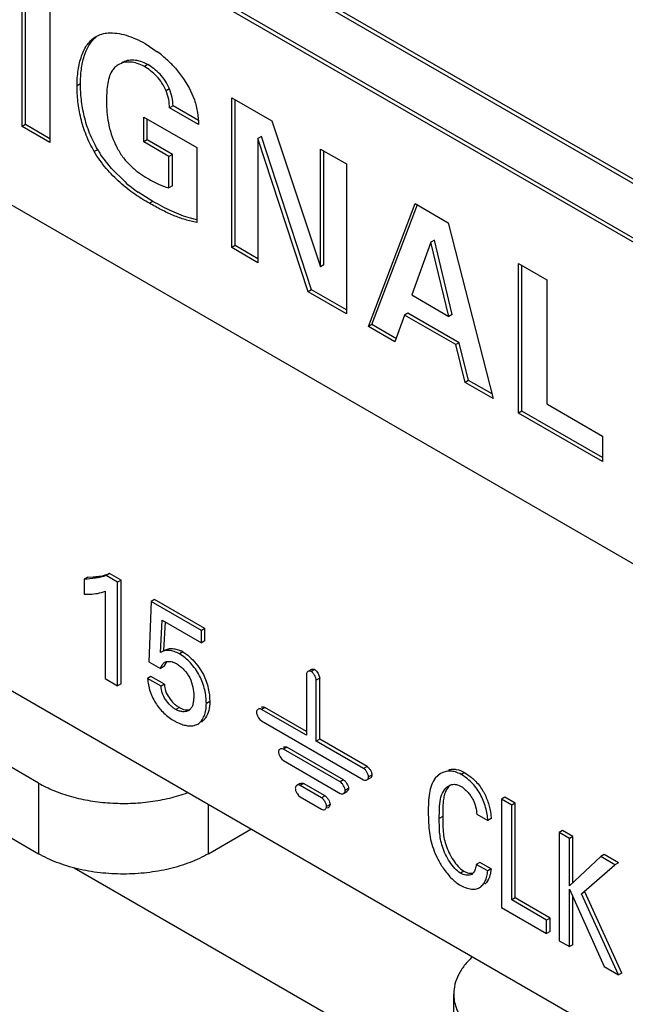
# Model space of a CAD drawing. Header units: inches. Extents: x 0 to 34, y 0 to 22.
# Tile 86 of 125: x 24.591 to 24.78, y 15.937 to 16.244. Entities that reach past the tile are written whole.
import ezdxf

# ---------------------------------------------------------------- set-up
doc = ezdxf.new("R2010")
doc.units = ezdxf.units.IN
doc.header["$LTSCALE"] = 1.87
doc.header["$MEASUREMENT"] = 0
doc.layers.get('0').update_dxf_attribs({"linetype": 'CONTINUOUS'})

msp = doc.modelspace()

# ---------------------------------------------------------------- linework, layer by layer
at = {"color": 7, "linetype": 'CONTINUOUS'}
for p, q in [((22.1125015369, 17.7355085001), (26.8430459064, 15.0041514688)), ((22.1132777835, 17.7337382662), (26.8438221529, 15.002381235)), ((26.8740230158, 14.9666253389), (23.6132494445, 16.8493551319)), ((26.875083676, 14.9672377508), (23.6143101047, 16.8499675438)), ((23.6132494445, 16.748999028), (26.8740230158, 14.8662692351)), ((24.8445138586, 15.8864699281), (23.6194513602, 16.593805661)), ((23.8567740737, 16.4108514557), (24.5965845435, 15.9836941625)), ((24.5914985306, 16.2105260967), (24.5914985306, 16.2573770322)), ((24.5925591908, 16.2111385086), (24.5925591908, 16.2567646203)), ((24.6001731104, 16.2523684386), (24.6001731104, 16.205517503)), ((24.629837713, 16.236403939), (24.6336607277, 16.2338642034)), ((24.6306751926, 16.2298446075), (24.6296145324, 16.2292321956)), ((24.6392868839, 16.2287055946), (24.6418661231, 16.2254350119)), ((24.6096859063, 16.2238651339), (24.6086252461, 16.223252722)), ((24.6418661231, 16.2254350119), (24.6436049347, 16.2225746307)), ((24.6374435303, 16.2223152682), (24.6363828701, 16.2217028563)), ((24.6436049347, 16.2225746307), (24.6452429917, 16.2188223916)), ((24.6568764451, 16.1727777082), (24.6568764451, 16.2195044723)), ((24.6568764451, 16.2195044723), (24.6694135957, 16.2122656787)), ((24.6579371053, 16.1733901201), (24.6579371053, 16.2188920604)), ((24.6385660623, 16.216949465), (24.6375054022, 16.2163370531)), ((24.6465180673, 16.2111332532), (24.6375054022, 16.2163370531)), ((24.6464679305, 16.2123870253), (24.6385660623, 16.216949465)), ((24.5965845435, 16.0057388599), (24.2362252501, 16.2138057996)), ((24.6294414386, 16.2057438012), (24.6294414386, 16.2135011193)), ((24.6294414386, 16.2135011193), (24.6459568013, 16.2039653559)), ((24.6305020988, 16.2063562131), (24.6305020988, 16.2128887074)), ((24.6694135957, 16.2122656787), (24.6845839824, 16.1667296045)), ((24.5925591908, 16.2111385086), (24.5914985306, 16.2105260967)), ((24.6001731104, 16.205517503), (24.5914985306, 16.2105260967)), ((24.6001731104, 16.2067423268), (24.5925591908, 16.2111385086)), ((24.6305020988, 16.2063562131), (24.6294414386, 16.2057438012)), ((24.6372822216, 16.2012166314), (24.6294414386, 16.2057438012)), ((24.6383428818, 16.2018290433), (24.6305020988, 16.2063562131)), ((24.6661078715, 16.2074505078), (24.6650472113, 16.2068380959)), ((24.6650472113, 16.2068380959), (24.6650472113, 16.1680600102)), ((24.6807214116, 16.1590099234), (24.6650472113, 16.2068380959)), ((24.6817820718, 16.1596223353), (24.6661078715, 16.2074505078)), ((24.6150591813, 16.2033131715), (24.6139985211, 16.2027007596)), ((24.6459568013, 16.2039653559), (24.6459568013, 16.1806355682)), ((24.6845839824, 16.1667296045), (24.6845839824, 16.2035064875)), ((24.6845839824, 16.2035064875), (24.6926398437, 16.1988551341)), ((24.6856446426, 16.1673420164), (24.6856446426, 16.2028940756)), ((24.6193532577, 16.1974252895), (24.6159840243, 16.2018207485)), ((24.6383428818, 16.2018290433), (24.6372822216, 16.2012166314)), ((24.6372822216, 16.1913917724), (24.6372822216, 16.2012166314)), ((24.6383428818, 16.1920041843), (24.6383428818, 16.2018290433)), ((24.6235981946, 16.193229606), (24.6193532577, 16.1974252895)), ((24.6926398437, 16.1988551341), (24.6926398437, 16.1521283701)), ((24.6322433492, 16.1871954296), (24.6277037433, 16.1900446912)), ((24.6383428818, 16.1920041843), (24.6372822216, 16.1913917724)), ((24.6322433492, 16.1871954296), (24.631182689, 16.1865830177)), ((24.6994803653, 16.1481787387), (24.714089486, 16.1864703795)), ((24.7005410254, 16.1487911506), (24.7148114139, 16.1861949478)), ((24.714089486, 16.1864703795), (24.7243904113, 16.1805227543)), ((24.645955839, 16.1814584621), (24.6440388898, 16.1819168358)), ((24.7243904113, 16.1805227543), (24.7384382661, 16.125684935)), ((24.7200777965, 16.1750599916), (24.7190171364, 16.1744475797)), ((24.7256735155, 16.1519208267), (24.7200777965, 16.1750599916)), ((24.6579371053, 16.1733901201), (24.6568764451, 16.1727777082)), ((24.6650472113, 16.1680600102), (24.6568764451, 16.1727777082)), ((24.6650472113, 16.169284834), (24.6579371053, 16.1733901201)), ((24.7190171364, 16.1744475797), (24.713025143, 16.1579990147)), ((24.7246128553, 16.1513084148), (24.7190171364, 16.1744475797)), ((24.6856446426, 16.1673420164), (24.6845839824, 16.1667296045)), ((24.7462790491, 16.1211577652), (24.7462790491, 16.167818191)), ((24.7462790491, 16.167818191), (24.7551186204, 16.1627143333)), ((24.7473397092, 16.1217701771), (24.7473397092, 16.1672057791)), ((24.7551186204, 16.1627143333), (24.7551186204, 16.1240017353)), ((24.6817820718, 16.1596223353), (24.6807214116, 16.1590099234)), ((24.6926398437, 16.1533531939), (24.6817820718, 16.1596223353)), ((24.6926398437, 16.1521283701), (24.6807214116, 16.1590099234)), ((24.713025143, 16.1579990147), (24.7246128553, 16.1513084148)), ((24.7107881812, 16.1517323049), (24.7077667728, 16.1433942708)), ((24.7118488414, 16.1523447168), (24.7107881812, 16.1517323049)), ((24.7267923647, 16.1424916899), (24.7107881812, 16.1517323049)), ((24.7278530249, 16.1431041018), (24.7118488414, 16.1523447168)), ((24.7256735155, 16.1519208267), (24.7246128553, 16.1513084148)), ((24.7005410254, 16.1487911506), (24.6994803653, 16.1481787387)), ((24.7077667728, 16.1433942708), (24.6994803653, 16.1481787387)), ((24.7082971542, 16.144312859), (24.7005410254, 16.1487911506)), ((24.7278530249, 16.1431041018), (24.7267923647, 16.1424916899)), ((24.7297062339, 16.130726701), (24.7267923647, 16.1424916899)), ((24.730766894, 16.1313391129), (24.7278530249, 16.1431041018)), ((24.730766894, 16.1313391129), (24.7297062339, 16.130726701)), ((24.7384382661, 16.125684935), (24.7297062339, 16.130726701)), ((24.7380700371, 16.1271223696), (24.730766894, 16.1313391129)), ((24.7551186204, 16.1240017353), (24.7724758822, 16.1139798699)), ((24.7473397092, 16.1217701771), (24.7462790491, 16.1211577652)), ((24.7724758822, 16.1060320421), (24.7462790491, 16.1211577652)), ((24.7724758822, 16.1072568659), (24.7473397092, 16.1217701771)), ((24.7724758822, 16.1139798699), (24.7724758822, 16.1060320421)), ((24.6187486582, 16.071097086), (24.6176879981, 16.0704846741)), ((24.6212846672, 16.0684080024), (24.6176879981, 16.0704846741)), ((24.6223453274, 16.0690204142), (24.6187486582, 16.071097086)), ((24.6119515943, 16.0699297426), (24.6108909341, 16.0693173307)), ((24.6108909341, 16.0693173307), (24.6108909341, 16.0646455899)), ((24.6119515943, 16.0699297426), (24.6136277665, 16.0700159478)), ((24.6223453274, 16.0690204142), (24.6212846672, 16.0684080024)), ((24.6212846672, 16.0360783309), (24.6212846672, 16.0684080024)), ((24.6223453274, 16.0366907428), (24.6223453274, 16.0690204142)), ((24.6174007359, 16.0655586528), (24.6174007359, 16.0383208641)), ((24.6317144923, 16.0623859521), (24.6309882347, 16.0435569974)), ((24.6327751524, 16.062998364), (24.6317144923, 16.0623859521)), ((24.6474535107, 16.0532984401), (24.6317144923, 16.0623859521)), ((24.6485141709, 16.053910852), (24.6327751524, 16.062998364)), ((24.6346637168, 16.04643485), (24.6351962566, 16.0565917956)), ((24.6351962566, 16.0565917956), (24.6474535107, 16.0495146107)), ((24.635724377, 16.0470472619), (24.6361945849, 16.0560153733)), ((24.6485141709, 16.053910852), (24.6474535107, 16.0532984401)), ((24.6474535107, 16.0495146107), (24.6474535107, 16.0532984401)), ((24.6485141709, 16.0501270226), (24.6485141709, 16.053910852)), ((24.6485141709, 16.0501270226), (24.6474535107, 16.0495146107)), ((24.6416375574, 16.0466225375), (24.6405768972, 16.0460101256)), ((24.6416375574, 16.0466225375), (24.6425594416, 16.0460277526)), ((24.6309882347, 16.0435569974), (24.6346637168, 16.04143482)), ((24.6364946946, 16.043558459), (24.6358302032, 16.0423454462)), ((24.635724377, 16.0420472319), (24.6346637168, 16.04143482)), ((24.6467475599, 16.0416990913), (24.6480218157, 16.0395726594)), ((24.6801461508, 16.0395982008), (24.6801461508, 16.0206203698)), ((24.68170672, 16.0411306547), (24.6806460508, 16.0405182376)), ((24.682753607, 16.0411035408), (24.6816929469, 16.0404911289)), ((24.682753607, 16.0411035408), (24.6832927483, 16.0406371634)), ((24.6832927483, 16.0406371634), (24.6837998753, 16.0399222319)), ((24.6837998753, 16.0399222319), (24.6842996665, 16.0384248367)), ((24.6174007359, 16.0383208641), (24.6212846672, 16.0360783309)), ((24.6223453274, 16.0366907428), (24.6212846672, 16.0360783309)), ((24.6316820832, 16.0389618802), (24.630621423, 16.0383494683)), ((24.6348294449, 16.0359198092), (24.630621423, 16.0383494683)), ((24.6358901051, 16.0365322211), (24.6316820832, 16.0389618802)), ((24.6358901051, 16.0365322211), (24.6348294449, 16.0359198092)), ((24.6842996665, 16.0384248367), (24.6832390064, 16.0378124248)), ((24.6832390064, 16.0188345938), (24.6832390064, 16.0378124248)), ((24.6842996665, 16.0194470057), (24.6842996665, 16.0384248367)), ((24.6500101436, 16.031136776), (24.6489494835, 16.0305243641)), ((24.6405437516, 16.0292687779), (24.6394830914, 16.0286563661)), ((24.6671729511, 16.0293357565), (24.6661122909, 16.0287233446)), ((24.6801461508, 16.0206203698), (24.6661122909, 16.0287233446)), ((24.6801461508, 16.0218451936), (24.6671729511, 16.0293357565)), ((24.6652302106, 16.0260677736), (24.6655943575, 16.0255938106)), ((24.6655943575, 16.0255938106), (24.6661122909, 16.0251512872)), ((24.6661122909, 16.0251512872), (24.6980064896, 16.0067359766)), ((24.6842996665, 16.0194470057), (24.6832390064, 16.0188294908)), ((24.6980064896, 16.0103080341), (24.6832390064, 16.0188345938)), ((24.6990671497, 16.0109204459), (24.6842996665, 16.0194470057)), ((24.6740782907, 16.0169101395), (24.6730176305, 16.0162977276)), ((24.6907129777, 16.0060806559), (24.6730176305, 16.0162977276)), ((24.6917736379, 16.0066930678), (24.6740782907, 16.0169101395)), ((24.6721353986, 16.0136430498), (24.6724996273, 16.0131690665)), ((24.6724996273, 16.0131690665), (24.6730176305, 16.0127265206)), ((24.6730176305, 16.0127265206), (24.6907129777, 16.0025094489)), ((24.6990671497, 16.0109204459), (24.6980064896, 16.0103080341)), ((24.7220043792, 16.0086731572), (24.7203521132, 16.0072561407)), ((24.7294499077, 16.0090480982), (24.7283892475, 16.0084356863)), ((24.7294499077, 16.0090480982), (24.7312885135, 16.0077903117)), ((24.5965845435, 16.0057388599), (24.5965845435, 15.9836941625)), ((24.6782541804, 16.0056160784), (24.6771935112, 16.0050036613)), ((24.6793005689, 16.0055889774), (24.6782399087, 16.0049765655)), ((24.6859760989, 16.00173461), (24.6793005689, 16.0055889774)), ((24.6917736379, 16.0066930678), (24.6907129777, 16.0060806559)), ((24.6990533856, 16.0067088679), (24.7001140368, 16.0073212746)), ((24.7006139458, 16.0082413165), (24.6995532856, 16.0076289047)), ((24.6849154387, 16.0011221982), (24.6782399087, 16.0049765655)), ((24.6917593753, 16.0024823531), (24.6928200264, 16.0030947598)), ((24.6933196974, 16.0040143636), (24.6922590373, 16.0034019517)), ((24.7273142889, 16.0051864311), (24.7277902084, 16.0050108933)), ((24.7277902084, 16.0050108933), (24.7282603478, 16.0047722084)), ((24.7282603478, 16.0047722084), (24.7288225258, 16.0044073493)), ((24.6773578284, 16.0023218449), (24.6777219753, 16.0018478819)), ((24.6777219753, 16.0018478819), (24.6782399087, 16.0014053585)), ((24.6782399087, 16.0014053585), (24.6849154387, 15.9975509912)), ((24.6859760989, 16.00173461), (24.6849154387, 16.0011221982)), ((24.7420666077, 16.0012981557), (24.7410059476, 16.0006857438)), ((24.7410059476, 16.0006857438), (24.7410059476, 15.9669527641)), ((24.7442070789, 15.9988374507), (24.7410059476, 16.0006857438)), ((24.745267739, 15.9994498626), (24.7420666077, 16.0012981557)), ((24.745267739, 15.9994498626), (24.7442070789, 15.9988374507)), ((24.745267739, 15.9698740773), (24.745267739, 15.9994498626)), ((24.6496175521, 15.9836941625), (24.6496175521, 15.9990006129)), ((24.6875221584, 15.9990567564), (24.6864614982, 15.9984443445)), ((24.6867448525, 15.997976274), (24.6870221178, 15.9981363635)), ((24.7181612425, 15.996634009), (24.7183468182, 15.9917384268)), ((24.7442070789, 15.9692616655), (24.7442070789, 15.9988374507)), ((24.7226815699, 15.9952981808), (24.7216209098, 15.994685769)), ((24.7333095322, 15.9960182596), (24.7367691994, 15.9940206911)), ((24.7378298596, 15.994633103), (24.7367691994, 15.9940206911)), ((24.7377091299, 15.9959250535), (24.7378298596, 15.994633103)), ((24.6496175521, 15.9836941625), (24.662872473, 15.9913473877)), ((24.7600779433, 15.9908986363), (24.7590172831, 15.9902862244)), ((24.7590172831, 15.9902862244), (24.7590172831, 15.9565532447)), ((24.7622257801, 15.9884336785), (24.7590172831, 15.9902862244)), ((24.7632864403, 15.9890460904), (24.7600779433, 15.9908986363)), ((24.7632864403, 15.9890460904), (24.7622257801, 15.9884336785)), ((24.7622257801, 15.9736666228), (24.7622257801, 15.9884336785)), ((24.7632864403, 15.9746623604), (24.7632864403, 15.9890460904)), ((24.7342052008, 15.9809791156), (24.7331445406, 15.9803667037)), ((24.7377650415, 15.9789237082), (24.7342052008, 15.9809791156)), ((24.7719654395, 15.9828101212), (24.7622257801, 15.9736666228)), ((24.7730260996, 15.9834225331), (24.7719654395, 15.9828101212)), ((24.7764032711, 15.9802477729), (24.7719654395, 15.9828101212)), ((24.7774639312, 15.9808601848), (24.7730260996, 15.9834225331)), ((24.6077734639, 15.9792347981), (24.705237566, 15.9230316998)), ((24.7292849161, 15.9782629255), (24.7282242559, 15.9776505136)), ((24.7367043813, 15.9783112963), (24.7331445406, 15.9803667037)), ((24.7377650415, 15.9789237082), (24.7367043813, 15.9783112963)), ((24.7377650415, 15.9789237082), (24.7376319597, 15.977874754)), ((24.7659520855, 15.9711910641), (24.7764032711, 15.9802477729)), ((24.7774639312, 15.9808601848), (24.7764032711, 15.9802477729)), ((24.7317094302, 15.9772503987), (24.7314260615, 15.9771165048)), ((24.7320146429, 15.9774725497), (24.7317094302, 15.9772503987)), ((24.7322020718, 15.9776800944), (24.7320146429, 15.9774725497)), ((24.7272049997, 15.9744580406), (24.7279649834, 15.9739679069)), ((24.7363097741, 15.974705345), (24.7358133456, 15.9741787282)), ((24.7622257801, 15.9547006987), (24.7622257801, 15.9725950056)), ((24.7622257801, 15.9725950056), (24.7730010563, 15.9484791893)), ((24.7785930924, 15.9464752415), (24.7670127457, 15.971803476)), ((24.745267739, 15.9698740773), (24.7442070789, 15.9692616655)), ((24.7550832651, 15.9629818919), (24.7442070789, 15.9692616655)), ((24.7561439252, 15.9635943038), (24.745267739, 15.9698740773)), ((24.7632864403, 15.9553131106), (24.7632864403, 15.9702211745)), ((24.7775324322, 15.9458628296), (24.7659520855, 15.9711910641)), ((24.7410059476, 15.9669527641), (24.7550832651, 15.9588246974)), ((24.7561439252, 15.9635943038), (24.7550832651, 15.9629818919)), ((24.7550832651, 15.9588246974), (24.7550832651, 15.9629818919)), ((24.7561439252, 15.9594371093), (24.7561439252, 15.9635943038)), ((24.7561439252, 15.9594371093), (24.7550832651, 15.9588246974)), ((24.7590172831, 15.9565532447), (24.7622257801, 15.9547006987)), ((24.7632864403, 15.9553131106), (24.7622257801, 15.9547006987)), ((24.7730010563, 15.9484791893), (24.7775324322, 15.9458628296)), ((24.7785930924, 15.9464752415), (24.7775324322, 15.9458628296)), ((24.7261385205, 15.9178598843), (24.7261385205, 15.9399045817))]:
    msp.add_line(p, q, dxfattribs=at)
for centre, radius, start, end in [((24.6094931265, 16.2017921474), 0.0401583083, 46.8995756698, 53.0004859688), ((24.6109840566, 16.2033924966), 0.0379710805, 41.808380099, 46.8922242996), ((24.6446045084, 16.2205894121), 0.0342256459, 210.3163983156, 213.2559527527), ((24.6409296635, 16.2146847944), 0.022563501, 205.9921864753, 208.827817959), ((24.6549545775, 16.2294112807), 0.0478783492, 229.0865830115, 235.3077574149), ((24.637030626, 16.0386607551), 0.0091985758, 59.9450097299, 65.1608695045), ((24.6365422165, 16.0375083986), 0.0062597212, 64.6581875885, 69.5120810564), ((24.6362761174, 16.0369331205), 0.0068935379, 59.9544389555, 64.7058677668), ((24.6433662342, 16.0395032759), 0.0080541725, 159.3363242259, 161.587522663), ((24.648113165, 16.0399206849), 0.0176208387, 198.7988159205, 202.4642407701), ((24.6421499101, 16.0305276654), 0.0025167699, 299.973052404, 310.1054278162), ((24.6472851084, 16.0395340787), 0.0166409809, 237.0151755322, 239.9733569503), ((24.7210554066, 15.9949710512), 0.0164265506, 28.6927805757, 32.5458206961)]:
    msp.add_arc(centre, radius, start, end, dxfattribs=at)
for points, knots in [([(24.6145434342, 16.2386344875), (24.6151060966, 16.2389593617), (24.6163513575, 16.2394692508), (24.617674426, 16.2396789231), (24.6183525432, 16.2397251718)], [0, 0, 0, 0, 0.488726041, 1, 1, 1, 1]), ([(24.6183525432, 16.2397251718), (24.6192548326, 16.2397867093), (24.621153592, 16.2396912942), (24.6240260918, 16.2390394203), (24.6269659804, 16.23793644), (24.6288844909, 16.2369543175), (24.629837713, 16.236403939)], [0, 0, 0, 0, 0.2240596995, 0.4672133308, 0.7273028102, 1, 1, 1, 1]), ([(24.6086252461, 16.223252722), (24.6086252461, 16.2248835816), (24.6088299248, 16.228033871), (24.6096890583, 16.2318089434), (24.6108006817, 16.2344637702), (24.6118157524, 16.2361679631), (24.6130451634, 16.2375956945), (24.6140265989, 16.2383360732), (24.6145434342, 16.2386344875)], [0, 0, 0, 0, 0.2851957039, 0.5501908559, 0.6724073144, 0.7872459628, 0.8956349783, 1, 1, 1, 1]), ([(24.6096859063, 16.2238651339), (24.6096859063, 16.2253606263), (24.6098172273, 16.2275761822), (24.6103091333, 16.2304416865), (24.6112505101, 16.2340903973), (24.6127514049, 16.2370514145), (24.6146011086, 16.2385544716)], [0, 0, 0, 0, 0.283043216, 0.4187367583, 0.5489081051, 1, 1, 1, 1]), ([(24.6214716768, 16.2297981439), (24.6210579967, 16.2295592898), (24.6202768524, 16.2289658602), (24.6196867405, 16.2281838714), (24.6194367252, 16.2277623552)], [0, 0, 0, 0, 0.4935931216, 1, 1, 1, 1]), ([(24.6296145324, 16.2292321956), (24.6289195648, 16.2296334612), (24.6275083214, 16.2302702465), (24.6253227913, 16.2307012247), (24.6232661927, 16.2305771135), (24.6220190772, 16.2301142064), (24.6214716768, 16.2297981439)], [0, 0, 0, 0, 0.2826842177, 0.5403519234, 0.7773399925, 1, 1, 1, 1]), ([(24.6306751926, 16.2298446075), (24.6299802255, 16.2302458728), (24.6285689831, 16.2308826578), (24.6263834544, 16.2313136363), (24.6243268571, 16.2311895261), (24.623079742, 16.2307266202), (24.6225323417, 16.2304105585)], [0, 0, 0, 0, 0.2826842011, 0.540351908, 0.7773399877, 1, 1, 1, 1]), ([(24.6374435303, 16.2223152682), (24.6370987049, 16.2231535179), (24.6362497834, 16.2247545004), (24.6345920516, 16.2268369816), (24.6327105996, 16.2285353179), (24.6313533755, 16.2294530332), (24.6306751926, 16.2298446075)], [0, 0, 0, 0, 0.2641308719, 0.5242680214, 0.7717972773, 1, 1, 1, 1]), ([(24.6194367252, 16.2277623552), (24.6190707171, 16.2271452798), (24.6185027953, 16.2257262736), (24.6180431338, 16.2234034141), (24.6178323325, 16.220885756), (24.6178036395, 16.2191554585), (24.6178036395, 16.2182772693)], [0, 0, 0, 0, 0.2214130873, 0.4661238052, 0.7289834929, 1, 1, 1, 1]), ([(24.6363828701, 16.2217028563), (24.6360380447, 16.2225411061), (24.6351891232, 16.2241420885), (24.6335313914, 16.2262245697), (24.6316499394, 16.227922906), (24.6302927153, 16.2288406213), (24.6296145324, 16.2292321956)], [0, 0, 0, 0, 0.2641308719, 0.5242680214, 0.7717972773, 1, 1, 1, 1]), ([(24.6150591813, 16.2033131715), (24.6140887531, 16.2049656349), (24.6124371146, 16.2083698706), (24.6107748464, 16.2136519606), (24.6098746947, 16.2188303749), (24.6096859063, 16.2222263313), (24.6096859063, 16.2238651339)], [0, 0, 0, 0, 0.2676793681, 0.5260370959, 0.7710880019, 1, 1, 1, 1]), ([(24.6139985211, 16.2027007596), (24.6130280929, 16.204353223), (24.6113764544, 16.2077574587), (24.6097141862, 16.2130395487), (24.6088140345, 16.218217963), (24.6086252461, 16.2216139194), (24.6086252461, 16.223252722)], [0, 0, 0, 0, 0.2676793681, 0.5260370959, 0.7710880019, 1, 1, 1, 1]), ([(24.6375054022, 16.2163370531), (24.6374652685, 16.2172187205), (24.6372696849, 16.2190488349), (24.6367534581, 16.2208260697), (24.6363828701, 16.2217028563)], [0, 0, 0, 0, 0.4811096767, 1, 1, 1, 1]), ([(24.6385660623, 16.216949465), (24.6385259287, 16.2178311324), (24.638330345, 16.2196612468), (24.6378141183, 16.2214384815), (24.6374435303, 16.2223152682)], [0, 0, 0, 0, 0.4811096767, 1, 1, 1, 1]), ([(24.6178036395, 16.2182772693), (24.6178036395, 16.2160890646), (24.6182008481, 16.2114615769), (24.6195817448, 16.2069828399), (24.6206483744, 16.2047963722)], [0, 0, 0, 0, 0.4735381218, 1, 1, 1, 1]), ([(24.6452429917, 16.2188223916), (24.6456781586, 16.217543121), (24.6462831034, 16.2149921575), (24.646489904, 16.2123873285), (24.6465180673, 16.2111332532)], [0, 0, 0, 0, 0.5185881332, 1, 1, 1, 1]), ([(24.631182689, 16.1865830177), (24.6296307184, 16.1874791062), (24.6264513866, 16.1894359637), (24.6218762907, 16.1930288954), (24.6175539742, 16.1974221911), (24.6150760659, 16.2008568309), (24.6139985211, 16.2027007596)], [0, 0, 0, 0, 0.2257668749, 0.4696546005, 0.7309464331, 1, 1, 1, 1]), ([(24.6211623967, 16.2038051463), (24.6217369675, 16.2027367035), (24.6230025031, 16.2007022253), (24.6253709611, 16.1981038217), (24.6279516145, 16.1959907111), (24.6297700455, 16.194823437), (24.6306715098, 16.1943029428)], [0, 0, 0, 0, 0.2672187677, 0.5249865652, 0.7707116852, 1, 1, 1, 1]), ([(24.6306715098, 16.1943029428), (24.631759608, 16.1936746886), (24.6338736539, 16.1925034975), (24.6361560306, 16.1916606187), (24.6372822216, 16.1913917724)], [0, 0, 0, 0, 0.5204225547, 1, 1, 1, 1]), ([(24.6440388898, 16.1819168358), (24.6420327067, 16.1824689), (24.6379909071, 16.1840452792), (24.6341790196, 16.1860777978), (24.6322433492, 16.1871954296)], [0, 0, 0, 0, 0.4821127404, 1, 1, 1, 1]), ([(24.6459568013, 16.1806355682), (24.6453610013, 16.1807495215), (24.644154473, 16.180987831), (24.6423423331, 16.1814662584), (24.6405107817, 16.1820749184), (24.6380116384, 16.1830504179), (24.6348731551, 16.1845234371), (24.6324165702, 16.1858705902), (24.631182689, 16.1865830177)], [0, 0, 0, 0, 0.1136797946, 0.2303987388, 0.3509707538, 0.4751839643, 0.732987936, 1, 1, 1, 1]), ([(24.6176879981, 16.0704846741), (24.6166382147, 16.070068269), (24.6143750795, 16.0695125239), (24.6120686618, 16.069349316), (24.6108909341, 16.0693173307)], [0, 0, 0, 0, 0.4894239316, 1, 1, 1, 1]), ([(24.6136277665, 16.0700159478), (24.6140749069, 16.0700511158), (24.6158121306, 16.0702297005), (24.6175409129, 16.0706180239), (24.6187486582, 16.071097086)], [0, 0, 0, 0, 0.2566191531, 1, 1, 1, 1]), ([(24.6108909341, 16.0646455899), (24.6114628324, 16.0646264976), (24.6136577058, 16.0646235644), (24.6158849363, 16.0649695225), (24.6174007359, 16.0655586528)], [0, 0, 0, 0, 0.2602787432, 1, 1, 1, 1]), ([(24.6405768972, 16.0460101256), (24.6400572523, 16.0463101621), (24.639012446, 16.0467914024), (24.6376379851, 16.0470905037), (24.6366071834, 16.0470958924), (24.6358998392, 16.0469896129), (24.6352501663, 16.0467614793), (24.634856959, 16.0465444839), (24.6346637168, 16.04643485)], [0, 0, 0, 0, 0.2890748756, 0.5501164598, 0.6702776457, 0.7840883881, 0.8929653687, 1, 1, 1, 1]), ([(24.635724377, 16.0470472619), (24.6358957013, 16.0471444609), (24.636242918, 16.0473364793), (24.6368071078, 16.0475566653), (24.6374199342, 16.0476800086), (24.6383098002, 16.0477292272), (24.6395040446, 16.047558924), (24.6404296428, 16.0472234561), (24.6408946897, 16.047008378)], [0, 0, 0, 0, 0.1095859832, 0.2204885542, 0.3354316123, 0.4558069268, 0.7149453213, 1, 1, 1, 1]), ([(24.6489494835, 16.0305243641), (24.6489494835, 16.031951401), (24.6485932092, 16.0349646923), (24.6472801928, 16.0386112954), (24.645568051, 16.0413436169), (24.6440425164, 16.0432131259), (24.642385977, 16.0447957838), (24.6411835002, 16.0456598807), (24.6405768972, 16.0460101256)], [0, 0, 0, 0, 0.2333748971, 0.4918520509, 0.6262156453, 0.759146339, 0.8854487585, 1, 1, 1, 1]), ([(24.6425594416, 16.0460277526), (24.6433490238, 16.0454659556), (24.6448665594, 16.0441217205), (24.6461508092, 16.0425578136), (24.6467475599, 16.0416990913)], [0, 0, 0, 0, 0.4809744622, 1, 1, 1, 1]), ([(24.6346637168, 16.04143482), (24.6347317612, 16.0416387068), (24.6348799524, 16.0420347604), (24.6352354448, 16.0427449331), (24.6356343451, 16.0432097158), (24.6359586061, 16.0433985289)], [0, 0, 0, 0, 0.2697996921, 0.529005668, 1, 1, 1, 1]), ([(24.6359586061, 16.0433985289), (24.6361423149, 16.0435029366), (24.636561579, 16.0436549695), (24.6372502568, 16.0437082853), (24.6379887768, 16.0436135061), (24.6384831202, 16.0434654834), (24.6387331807, 16.0433721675)], [0, 0, 0, 0, 0.2219917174, 0.4601561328, 0.7195969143, 1, 1, 1, 1]), ([(24.6397276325, 16.0429003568), (24.6401211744, 16.0426731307), (24.6409029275, 16.0421169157), (24.6423608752, 16.0407417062), (24.6438805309, 16.038626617), (24.6448255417, 16.0357535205), (24.6450220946, 16.0338081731), (24.6450220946, 16.0328829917)], [0, 0, 0, 0, 0.1152482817, 0.2420194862, 0.507579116, 0.7653642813, 1, 1, 1, 1]), ([(24.6480218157, 16.0395726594), (24.6487121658, 16.038210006), (24.6496759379, 16.035429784), (24.6500101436, 16.0325172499), (24.6500101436, 16.031136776)], [0, 0, 0, 0, 0.5252879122, 1, 1, 1, 1]), ([(24.6806460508, 16.0405182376), (24.6804976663, 16.0404325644), (24.6802299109, 16.0401598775), (24.6801461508, 16.0397885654), (24.6801461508, 16.0395982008)], [0, 0, 0, 0, 0.47370346, 1, 1, 1, 1]), ([(24.6816929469, 16.0404911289), (24.6815280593, 16.0405863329), (24.6811645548, 16.0406994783), (24.680794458, 16.0406039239), (24.6806460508, 16.0405182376)], [0, 0, 0, 0, 0.5263032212, 1, 1, 1, 1]), ([(24.6832390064, 16.0378124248), (24.6832390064, 16.0380550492), (24.6831093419, 16.038580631), (24.6827599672, 16.0393214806), (24.6822933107, 16.039994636), (24.6819030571, 16.0403698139), (24.6816929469, 16.0404911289)], [0, 0, 0, 0, 0.2289449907, 0.5000056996, 0.7710607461, 1, 1, 1, 1]), ([(24.68170672, 16.0411306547), (24.6818551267, 16.0412163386), (24.6822252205, 16.0413118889), (24.682588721, 16.0411987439), (24.682753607, 16.0411035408)], [0, 0, 0, 0, 0.4736967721, 1, 1, 1, 1]), ([(24.630621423, 16.0383494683), (24.6306452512, 16.0376821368), (24.6308272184, 16.0362881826), (24.6311966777, 16.0349346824), (24.6314322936, 16.0342424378)], [0, 0, 0, 0, 0.4773099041, 1, 1, 1, 1]), ([(24.6358901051, 16.0365322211), (24.6359067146, 16.0358329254), (24.6361629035, 16.0343471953), (24.6372456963, 16.0323142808), (24.6385225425, 16.0308259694), (24.6396629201, 16.0298404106), (24.6402511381, 16.0294377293), (24.6405437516, 16.0292687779)], [0, 0, 0, 0, 0.2343432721, 0.4957136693, 0.7619978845, 0.8868017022, 1, 1, 1, 1]), ([(24.6318294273, 16.0331876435), (24.632106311, 16.0325179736), (24.6327373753, 16.0312183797), (24.6335426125, 16.0300178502), (24.633981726, 16.0294529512)], [0, 0, 0, 0, 0.5031799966, 1, 1, 1, 1]), ([(24.6394830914, 16.0286563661), (24.6391904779, 16.0288253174), (24.6386022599, 16.0292279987), (24.6374618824, 16.0302135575), (24.6361850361, 16.0317018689), (24.6351022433, 16.0337347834), (24.6348460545, 16.0352205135), (24.6348294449, 16.0359198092)], [0, 0, 0, 0, 0.1131982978, 0.2380021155, 0.5042863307, 0.7656567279, 1, 1, 1, 1]), ([(24.6450220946, 16.0328829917), (24.6450220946, 16.0324527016), (24.644992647, 16.0316169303), (24.6448148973, 16.0304280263), (24.6445043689, 16.0295322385), (24.6441264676, 16.0289456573), (24.6438949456, 16.0287070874), (24.6437712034, 16.0286026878)], [0, 0, 0, 0, 0.2814098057, 0.5459757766, 0.7843109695, 0.8941177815, 1, 1, 1, 1]), ([(24.6462471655, 16.0241223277), (24.6466980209, 16.024382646), (24.6475251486, 16.0251402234), (24.648354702, 16.0266728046), (24.648847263, 16.0285113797), (24.6489494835, 16.0298357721), (24.6489494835, 16.0305243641)], [0, 0, 0, 0, 0.2159267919, 0.4521253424, 0.7144022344, 1, 1, 1, 1]), ([(24.6500101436, 16.031136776), (24.6500101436, 16.0302007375), (24.6498297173, 16.0284368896), (24.6491698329, 16.0267631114), (24.6487098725, 16.0260819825)], [0, 0, 0, 0, 0.5324673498, 1, 1, 1, 1]), ([(24.633981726, 16.0294529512), (24.6342918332, 16.0290540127), (24.6355429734, 16.0275939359), (24.6370375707, 16.0263461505), (24.6382254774, 16.0255753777)], [0, 0, 0, 0, 0.2629877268, 1, 1, 1, 1]), ([(24.6434072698, 16.0283474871), (24.6431448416, 16.0281959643), (24.6425420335, 16.0279787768), (24.641550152, 16.027934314), (24.6404981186, 16.0281537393), (24.6398180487, 16.028462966), (24.6394830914, 16.0286563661)], [0, 0, 0, 0, 0.2214823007, 0.4586600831, 0.7173051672, 1, 1, 1, 1]), ([(24.6405437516, 16.0292687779), (24.6410943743, 16.0289508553), (24.6422234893, 16.0285128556), (24.6434573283, 16.0285644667), (24.6439762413, 16.0287389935)], [0, 0, 0, 0, 0.537327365, 1, 1, 1, 1]), ([(24.665066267, 16.0287503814), (24.6649178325, 16.0286646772), (24.664650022, 16.0283918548), (24.6645662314, 16.0280204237), (24.6645662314, 16.0278299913)], [0, 0, 0, 0, 0.473700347, 1, 1, 1, 1]), ([(24.6645662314, 16.0278299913), (24.6645662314, 16.0276944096), (24.6646094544, 16.027402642), (24.6648040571, 16.0267979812), (24.6650406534, 16.0263527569), (24.6652302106, 16.0260677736)], [0, 0, 0, 0, 0.2137620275, 0.4603703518, 1, 1, 1, 1]), ([(24.6661122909, 16.0287233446), (24.6659475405, 16.0288184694), (24.6655843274, 16.028931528), (24.6652145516, 16.0288359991), (24.665066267, 16.0287503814)], [0, 0, 0, 0, 0.5263001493, 1, 1, 1, 1]), ([(24.6661269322, 16.0293627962), (24.6662752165, 16.0294484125), (24.6666449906, 16.0295439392), (24.6670082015, 16.0294308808), (24.6671729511, 16.0293357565)], [0, 0, 0, 0, 0.4736998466, 1, 1, 1, 1]), ([(24.6389579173, 16.0251264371), (24.6392787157, 16.0249412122), (24.6399241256, 16.0245997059), (24.641064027, 16.0241091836), (24.6423514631, 16.0237147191), (24.6437637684, 16.0235227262), (24.6450873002, 16.0236208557), (24.6458933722, 16.0239180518), (24.6462471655, 16.0241223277)], [0, 0, 0, 0, 0.1449737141, 0.2854176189, 0.4852165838, 0.6700586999, 0.8401153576, 1, 1, 1, 1]), ([(24.6487098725, 16.0260819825), (24.648523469, 16.0258059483), (24.6481075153, 16.0252968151), (24.6475843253, 16.024894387), (24.6473078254, 16.0247347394)], [0, 0, 0, 0, 0.5105759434, 1, 1, 1, 1]), ([(24.6719716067, 16.0163247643), (24.6718231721, 16.0162390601), (24.6715553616, 16.0159662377), (24.671471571, 16.0155948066), (24.671471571, 16.0154043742)], [0, 0, 0, 0, 0.473700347, 1, 1, 1, 1]), ([(24.671471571, 16.0154043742), (24.671471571, 16.015268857), (24.6715147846, 16.0149772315), (24.6717093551, 16.0143728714), (24.6719459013, 16.0139278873), (24.6721353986, 16.0136430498)], [0, 0, 0, 0, 0.2137604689, 0.4603615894, 1, 1, 1, 1]), ([(24.6730176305, 16.0162977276), (24.6728528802, 16.0163928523), (24.6724896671, 16.0165059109), (24.6721198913, 16.016410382), (24.6719716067, 16.0163247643)], [0, 0, 0, 0, 0.5263001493, 1, 1, 1, 1]), ([(24.6730322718, 16.0169371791), (24.6731805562, 16.0170227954), (24.6735503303, 16.0171183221), (24.6739135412, 16.0170052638), (24.6740782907, 16.0169101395)], [0, 0, 0, 0, 0.4736998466, 1, 1, 1, 1]), ([(24.6995532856, 16.0076289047), (24.6995532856, 16.0078715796), (24.6994235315, 16.0083972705), (24.6990739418, 16.0091382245), (24.6986070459, 16.0098114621), (24.6982166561, 16.0101866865), (24.6980064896, 16.0103080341)], [0, 0, 0, 0, 0.2289381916, 0.4999946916, 0.77105395, 1, 1, 1, 1]), ([(24.6990671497, 16.0109204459), (24.6992773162, 16.0107990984), (24.6996677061, 16.010423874), (24.700134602, 16.0097506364), (24.7004841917, 16.0090096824), (24.7006139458, 16.0084839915), (24.7006139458, 16.0082413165)], [0, 0, 0, 0, 0.22894605, 0.5000053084, 0.7710618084, 1, 1, 1, 1]), ([(24.7283892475, 16.0084356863), (24.7278449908, 16.0087499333), (24.726741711, 16.0092385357), (24.7250246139, 16.0095133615), (24.7234161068, 16.0093275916), (24.7224452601, 16.0089277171), (24.7220043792, 16.0086731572)], [0, 0, 0, 0, 0.2820775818, 0.5353794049, 0.7714998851, 1, 1, 1, 1]), ([(24.7245526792, 16.0098847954), (24.7249281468, 16.0099773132), (24.7257184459, 16.0100879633), (24.7274156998, 16.0099825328), (24.7286703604, 16.009498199), (24.7294499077, 16.0090480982)], [0, 0, 0, 0, 0.2286009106, 0.4678614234, 1, 1, 1, 1]), ([(24.5965845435, 16.0057388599), (24.5981337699, 16.004844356), (24.6014839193, 16.0032295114), (24.6069141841, 16.0013942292), (24.6127976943, 16.0001112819), (24.6189671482, 15.9994132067), (24.6252524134, 15.9993159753), (24.631477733, 15.999823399), (24.6374683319, 16.0009240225), (24.6413012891, 16.0020656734), (24.6431326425, 16.0027371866)], [0, 0, 0, 0, 0.1119099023, 0.2318277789, 0.3578333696, 0.4878871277, 0.6196044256, 0.7504608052, 0.8779768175, 1, 1, 1, 1]), ([(24.6782541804, 16.0056160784), (24.6784025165, 16.0057017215), (24.678772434, 16.0057972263), (24.6791357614, 16.0056841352), (24.6793005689, 16.0055889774)], [0, 0, 0, 0, 0.4736967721, 1, 1, 1, 1]), ([(24.6922590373, 16.0034019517), (24.6922590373, 16.0036445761), (24.6921293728, 16.004170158), (24.691779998, 16.0049110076), (24.6913133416, 16.0055841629), (24.690923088, 16.0059593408), (24.6907129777, 16.0060806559)], [0, 0, 0, 0, 0.2289449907, 0.5000056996, 0.7710607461, 1, 1, 1, 1]), ([(24.6917736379, 16.0066930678), (24.6919837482, 16.0065717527), (24.6923740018, 16.0061965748), (24.6928406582, 16.0055234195), (24.693190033, 16.0047825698), (24.6933196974, 16.004256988), (24.6933196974, 16.0040143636)], [0, 0, 0, 0, 0.2289392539, 0.4999943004, 0.7710550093, 1, 1, 1, 1]), ([(24.6980064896, 16.0067359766), (24.6981713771, 16.0066407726), (24.6985348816, 16.0065276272), (24.6989049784, 16.0066231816), (24.6990533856, 16.0067088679)], [0, 0, 0, 0, 0.5263032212, 1, 1, 1, 1]), ([(24.6990533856, 16.0067088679), (24.6992017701, 16.0067945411), (24.6994695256, 16.007067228), (24.6995532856, 16.0074385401), (24.6995532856, 16.0076289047)], [0, 0, 0, 0, 0.47370346, 1, 1, 1, 1]), ([(24.7006139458, 16.0082413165), (24.7006139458, 16.0080509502), (24.7005301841, 16.0076796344), (24.7002624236, 16.007406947), (24.7001140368, 16.0073212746)], [0, 0, 0, 0, 0.5262965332, 1, 1, 1, 1]), ([(24.7203521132, 16.0072561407), (24.7192915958, 16.0059490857), (24.7185006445, 16.0032495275), (24.718187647, 15.9996278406), (24.7181612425, 15.9976434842), (24.7181612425, 15.996634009)], [0, 0, 0, 0, 0.459743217, 0.7242720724, 1, 1, 1, 1]), ([(24.7367691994, 15.9940206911), (24.7367331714, 15.9946921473), (24.7365682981, 15.9960853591), (24.7360891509, 15.998192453), (24.7353600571, 16.0003282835), (24.7343790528, 16.0023993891), (24.733131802, 16.0043038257), (24.7316636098, 16.0059604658), (24.7300816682, 16.0073461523), (24.7289536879, 16.0081097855), (24.7283892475, 16.0084356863)], [0, 0, 0, 0, 0.1162710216, 0.2419629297, 0.373021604, 0.5057511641, 0.6371995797, 0.7652563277, 0.8872999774, 1, 1, 1, 1]), ([(24.7312885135, 16.0077903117), (24.731626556, 16.0075217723), (24.7329887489, 16.0063496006), (24.734167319, 16.0049584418), (24.7349023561, 16.003808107)], [0, 0, 0, 0, 0.2402682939, 1, 1, 1, 1]), ([(24.6771935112, 16.0050036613), (24.6770451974, 16.0049180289), (24.6767775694, 16.0046454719), (24.6766938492, 16.0042743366), (24.6766938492, 16.0040840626)], [0, 0, 0, 0, 0.47370346, 1, 1, 1, 1]), ([(24.6766938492, 16.0040840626), (24.6766938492, 16.0039484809), (24.6767370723, 16.0036567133), (24.676931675, 16.0030520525), (24.6771682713, 16.0026068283), (24.6773578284, 16.0023218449)], [0, 0, 0, 0, 0.2137620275, 0.4603703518, 1, 1, 1, 1]), ([(24.6782399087, 16.0049765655), (24.6780750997, 16.0050717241), (24.6777117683, 16.0051848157), (24.6773418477, 16.0050893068), (24.6771935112, 16.0050036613)], [0, 0, 0, 0, 0.5263032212, 1, 1, 1, 1]), ([(24.6907129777, 16.0025094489), (24.6908777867, 16.0024142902), (24.6912411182, 16.0023011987), (24.6916110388, 16.0023967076), (24.6917593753, 16.0024823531)], [0, 0, 0, 0, 0.5263032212, 1, 1, 1, 1]), ([(24.6917593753, 16.0024823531), (24.6919076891, 16.0025679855), (24.6921753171, 16.0028405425), (24.6922590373, 16.0032116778), (24.6922590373, 16.0034019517)], [0, 0, 0, 0, 0.47370346, 1, 1, 1, 1]), ([(24.6933196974, 16.0040143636), (24.6933196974, 16.003824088), (24.6932359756, 16.003452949), (24.6929683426, 16.0031803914), (24.6928200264, 16.0030947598)], [0, 0, 0, 0, 0.5262965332, 1, 1, 1, 1]), ([(24.7216209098, 15.994685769), (24.7216209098, 15.9957129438), (24.7216105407, 15.997710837), (24.7218462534, 16.000585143), (24.7226669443, 16.0031539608), (24.7238693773, 16.0044603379), (24.7245691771, 16.0048643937)], [0, 0, 0, 0, 0.2789184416, 0.5425575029, 0.780576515, 1, 1, 1, 1]), ([(24.7251009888, 16.005112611), (24.7246627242, 16.0047587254), (24.7238981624, 16.0038581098), (24.7234424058, 16.0027821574), (24.7232684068, 16.002216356)], [0, 0, 0, 0, 0.4876008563, 1, 1, 1, 1]), ([(24.7245691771, 16.0048643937), (24.7249643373, 16.0050925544), (24.7258777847, 16.0054212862), (24.7268491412, 16.0053257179), (24.7273142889, 16.0051864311)], [0, 0, 0, 0, 0.4844692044, 1, 1, 1, 1]), ([(24.7288225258, 16.0044073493), (24.729141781, 16.0041779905), (24.7297691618, 16.0036526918), (24.7306341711, 16.0027441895), (24.7314260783, 16.0017166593), (24.7321040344, 16.0006116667), (24.7326233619, 15.9994595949), (24.7330721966, 15.9979344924), (24.7332304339, 15.9967759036), (24.7333095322, 15.9960182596)], [0, 0, 0, 0, 0.1200769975, 0.2491361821, 0.3825288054, 0.5156222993, 0.6442671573, 0.7673122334, 1, 1, 1, 1]), ([(24.7354648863, 16.0028576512), (24.7360668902, 16.0017591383), (24.7370108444, 15.9994918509), (24.7375547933, 15.9971011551), (24.7377091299, 15.9959250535)], [0, 0, 0, 0, 0.5136269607, 1, 1, 1, 1]), ([(24.6864614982, 15.9984443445), (24.6864614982, 15.9986869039), (24.6863318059, 15.9992123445), (24.6859823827, 15.9999529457), (24.6855157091, 16.0006258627), (24.6851255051, 16.0010009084), (24.6849154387, 16.0011221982)], [0, 0, 0, 0, 0.2289381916, 0.4999946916, 0.77105395, 1, 1, 1, 1]), ([(24.6859760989, 16.00173461), (24.6861861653, 16.0016133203), (24.6865763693, 16.0012382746), (24.6870430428, 16.0005653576), (24.6873924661, 15.9998247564), (24.6875221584, 15.9992993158), (24.6875221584, 15.9990567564)], [0, 0, 0, 0, 0.22894605, 0.5000053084, 0.7710618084, 1, 1, 1, 1]), ([(24.7232684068, 16.002216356), (24.7231092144, 16.001698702), (24.7228793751, 16.0006015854), (24.7226674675, 15.998286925), (24.7226815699, 15.9965042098), (24.7226815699, 15.9952981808)], [0, 0, 0, 0, 0.23323792, 0.4806081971, 1, 1, 1, 1]), ([(24.6849154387, 15.9975509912), (24.685080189, 15.9974558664), (24.6854434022, 15.9973428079), (24.6858131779, 15.9974383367), (24.6859614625, 15.9975239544)], [0, 0, 0, 0, 0.5263001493, 1, 1, 1, 1]), ([(24.6859614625, 15.9975239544), (24.6861098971, 15.9976096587), (24.6863777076, 15.9978824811), (24.6864614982, 15.9982539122), (24.6864614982, 15.9984443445)], [0, 0, 0, 0, 0.473700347, 1, 1, 1, 1]), ([(24.6875221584, 15.9990567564), (24.6875221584, 15.9988663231), (24.6874383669, 15.99849489), (24.6871705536, 15.9982220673), (24.6870221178, 15.9981363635)], [0, 0, 0, 0, 0.5262996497, 1, 1, 1, 1]), ([(24.7282242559, 15.9776505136), (24.7275709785, 15.9780277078), (24.7263334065, 15.9791115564), (24.7248007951, 15.9811247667), (24.7235077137, 15.9834327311), (24.7225456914, 15.9858227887), (24.7219683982, 15.9881693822), (24.72160864, 15.9911081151), (24.7216209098, 15.9932724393), (24.7216209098, 15.994685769)], [0, 0, 0, 0, 0.1188607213, 0.2549556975, 0.3976794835, 0.5343686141, 0.6596747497, 0.777306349, 1, 1, 1, 1]), ([(24.7226815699, 15.9952981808), (24.7226815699, 15.9938848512), (24.7226693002, 15.991720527), (24.7230290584, 15.9887817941), (24.7236063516, 15.9864352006), (24.7245683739, 15.984045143), (24.7258614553, 15.9817371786), (24.7273940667, 15.9797239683), (24.7286316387, 15.9786401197), (24.7292849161, 15.9782629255)], [0, 0, 0, 0, 0.222693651, 0.3403252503, 0.4656313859, 0.6023205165, 0.7450443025, 0.8811392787, 1, 1, 1, 1]), ([(24.7183468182, 15.9917384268), (24.7184365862, 15.9907897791), (24.7187057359, 15.9888437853), (24.7194581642, 15.9858835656), (24.7206630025, 15.9828759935), (24.7217343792, 15.980921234), (24.7223389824, 15.9799575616)], [0, 0, 0, 0, 0.2277400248, 0.4686933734, 0.7281051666, 1, 1, 1, 1]), ([(24.6496175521, 15.9836941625), (24.6478024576, 15.9826461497), (24.6438343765, 15.9807933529), (24.6373714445, 15.9788204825), (24.6303708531, 15.9776096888), (24.6230988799, 15.9772004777), (24.6158268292, 15.9776074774), (24.6088267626, 15.9788179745), (24.6023653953, 15.9807923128), (24.5983992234, 15.982646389), (24.5965845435, 15.9836941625)], [0, 0, 0, 0, 0.1141251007, 0.2373365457, 0.3669707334, 0.5000306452, 0.6330939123, 0.7627228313, 0.8859009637, 1, 1, 1, 1]), ([(24.7223389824, 15.9799575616), (24.7230272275, 15.9788605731), (24.7241477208, 15.9773131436), (24.7258498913, 15.975532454), (24.7267479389, 15.9747831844), (24.7272049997, 15.9744580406)], [0, 0, 0, 0, 0.5263280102, 0.7720305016, 1, 1, 1, 1]), ([(24.7292849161, 15.9782629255), (24.7297487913, 15.9779950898), (24.7306806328, 15.9776042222), (24.7317119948, 15.9775377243), (24.7321638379, 15.9776344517)], [0, 0, 0, 0, 0.536866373, 1, 1, 1, 1]), ([(24.7331445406, 15.9803667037), (24.7330807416, 15.9798623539), (24.7328976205, 15.978920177), (24.732483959, 15.9780295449), (24.7322020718, 15.9776800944)], [0, 0, 0, 0, 0.531021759, 1, 1, 1, 1]), ([(24.734138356, 15.9731196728), (24.7345206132, 15.9733403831), (24.7352285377, 15.9739570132), (24.7359900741, 15.9751940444), (24.7364972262, 15.9766772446), (24.7366612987, 15.9777519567), (24.7367043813, 15.9783112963)], [0, 0, 0, 0, 0.2208074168, 0.4589591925, 0.7193650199, 1, 1, 1, 1]), ([(24.7314260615, 15.9771165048), (24.7309535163, 15.976937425), (24.730107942, 15.9769292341), (24.7290432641, 15.9772324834), (24.7284945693, 15.977494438), (24.7282242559, 15.9776505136)], [0, 0, 0, 0, 0.4557454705, 0.7184972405, 1, 1, 1, 1]), ([(24.7376319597, 15.977874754), (24.7375772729, 15.9775698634), (24.7373220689, 15.9764500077), (24.7368352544, 15.9753619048), (24.7363097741, 15.974705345)], [0, 0, 0, 0, 0.2691874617, 1, 1, 1, 1]), ([(24.7279649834, 15.9739679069), (24.7285015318, 15.9736581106), (24.729574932, 15.9731345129), (24.7312150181, 15.9726602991), (24.7325497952, 15.9725997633), (24.7335090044, 15.972811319), (24.7339387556, 15.9730044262), (24.734138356, 15.9731196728)], [0, 0, 0, 0, 0.2861494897, 0.5488907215, 0.7842241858, 0.8935500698, 1, 1, 1, 1]), ([(24.7319250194, 15.9514690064), (24.7310195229, 15.9506448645), (24.7293915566, 15.9489253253), (24.7275218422, 15.9460415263), (24.7263749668, 15.9430134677), (24.7261134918, 15.9409245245), (24.7261129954, 15.9399032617)], [0, 0, 0, 0, 0.2760039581, 0.530890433, 0.7697855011, 1, 1, 1, 1]), ([(24.7261129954, 15.9399032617), (24.7261126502, 15.9391929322), (24.7262358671, 15.9377560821), (24.7267852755, 15.9356337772), (24.7276942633, 15.9335571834), (24.7294181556, 15.9308053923), (24.731804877, 15.9283068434), (24.7346647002, 15.926103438), (24.736276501, 15.9250824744), (24.7371220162, 15.9245942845)], [0, 0, 0, 0, 0.10801763, 0.2180553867, 0.3319648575, 0.4513317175, 0.7103885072, 0.8515321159, 1, 1, 1, 1])]:
    msp.add_open_spline(points, degree=3, knots=knots, dxfattribs=at)

doc.saveas('drawing.dxf')
